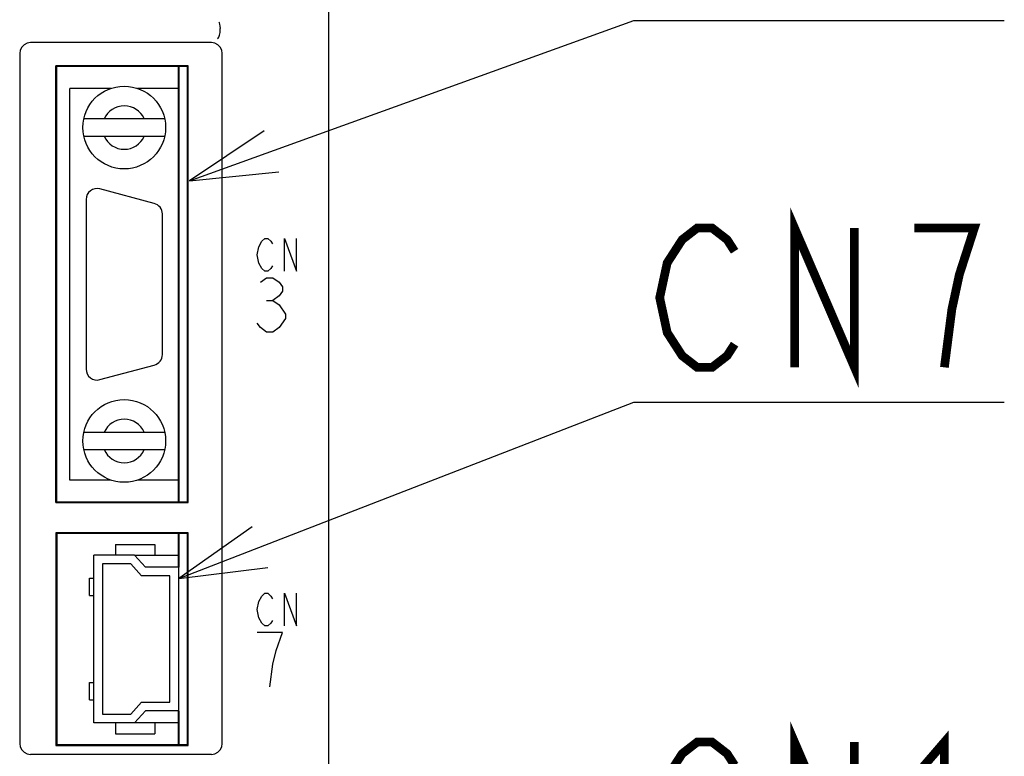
# Model space of a CAD drawing. Extents: x 0 to 840, y 0 to 594.
# Tile 8 of 24: x 466 to 511, y 357 to 390. Entities that reach past the tile are written whole.
import ezdxf

# ---------------------------------------------------------------- set-up
doc = ezdxf.new("R2010")
doc.units = 0
doc.header["$LTSCALE"] = 46.2
doc.layers.get('0').update_dxf_attribs({"linetype": 'CONTINUOUS'})
for name, color, linetype in [('ALL_AXIS', 7, 'CONTINUOUS'), ('ALL_CURVE', 7, 'CONTINUOUS'), ('ALL_FEATURES', 7, 'CONTINUOUS'), ('ALL_NOTE', 7, 'CONTINUOUS')]:
    doc.layers.add(name, color=color, linetype=linetype)

msp = doc.modelspace()

# ---------------------------------------------------------------- linework, layer by layer
at = {"color": 7, "linetype": 'CONTINUOUS'}
for p, q in [((471.077, 365.75), (473.1, 365.75)), ((473.1, 358.05), (471.077, 358.05))]:
    msp.add_line(p, q, dxfattribs=at)
at = {"layer": 'ALL_AXIS', "color": 7, "linetype": 'CONTINUOUS'}
for p, q in [((473.1, 368.2), (473.1, 388.2)), ((469.992, 387.2), (468.1, 387.2)), ((473.1, 387.2), (471.208, 387.2)), ((471.979, 381.913), (469.479, 382.583)), ((468.85, 382.1), (468.85, 374.3)), ((472.35, 374.97), (472.35, 381.43)), ((469.479, 373.817), (471.979, 374.487)), ((469.992, 369.2), (468.1, 369.2)), ((473.1, 369.2), (471.208, 369.2)), ((473.1, 365.2), (473.1, 366.75)), ((473.1, 357.05), (473.1, 358.6))]:
    msp.add_line(p, q, dxfattribs=at)
for centre, start, end in [((469.35, 382.1), 75, 180), ((471.85, 381.43), 0, 75), ((471.85, 374.97), 285, 360), ((469.35, 374.3), 180, 285)]:
    msp.add_arc(centre, 0.5, start, end, dxfattribs=at)
at = {"layer": 'ALL_CURVE', "color": 4, "linetype": 'CONTINUOUS'}
for p, q in [((476.914, 380.175), (477.053, 380.3)), ((477.053, 380.3), (477.193, 380.3)), ((477.193, 380.3), (477.332, 380.175)), ((477.959, 378.8), (477.959, 380.3)), ((477.959, 380.3), (478.516, 378.8)), ((478.516, 378.8), (478.516, 380.3)), ((476.705, 379.55), (476.775, 379.925)), ((476.775, 379.925), (476.914, 380.175)), ((477.332, 380.175), (477.402, 380.05)), ((476.775, 379.175), (476.705, 379.55)), ((476.914, 378.925), (476.775, 379.175)), ((477.053, 378.8), (476.914, 378.925)), ((477.332, 378.925), (477.193, 378.8)), ((477.402, 379.05), (477.332, 378.925)), ((476.85, 378.292), (477.14, 378.5)), ((477.193, 378.8), (477.053, 378.8)), ((477.14, 378.5), (477.431, 378.5)), ((477.431, 378.5), (477.721, 378.292)), ((477.721, 378.292), (477.866, 378.083)), ((477.866, 378.083), (477.866, 377.875)), ((477.721, 377.667), (477.431, 377.458)), ((477.866, 377.875), (477.721, 377.667)), ((477.14, 377.458), (477.431, 377.458)), ((477.431, 377.458), (477.721, 377.25)), ((477.721, 377.25), (478.011, 376.833)), ((478.011, 376.625), (477.721, 376.208)), ((478.011, 376.833), (478.011, 376.625)), ((476.85, 376.208), (476.705, 376.417)), ((477.14, 376), (476.85, 376.208)), ((477.721, 376.208), (477.431, 376)), ((477.431, 376), (477.14, 376)), ((476.914, 363.875), (477.053, 364)), ((477.053, 364), (477.193, 364)), ((477.193, 364), (477.332, 363.875)), ((477.959, 362.5), (477.959, 364)), ((477.959, 364), (478.516, 362.5)), ((478.516, 362.5), (478.516, 364)), ((476.705, 363.25), (476.775, 363.625)), ((476.775, 363.625), (476.914, 363.875)), ((477.332, 363.875), (477.402, 363.75)), ((476.775, 362.875), (476.705, 363.25)), ((476.914, 362.625), (476.775, 362.875)), ((477.053, 362.5), (476.914, 362.625)), ((477.332, 362.625), (477.193, 362.5)), ((477.402, 362.75), (477.332, 362.625)), ((477.866, 362.2), (476.705, 362.2)), ((477.193, 362.5), (477.053, 362.5)), ((477.576, 361.367), (477.866, 362.2)), ((477.431, 360.742), (477.576, 361.367)), ((477.286, 359.7), (477.431, 360.742))]:
    msp.add_line(p, q, dxfattribs=at)
at = {"layer": 'ALL_FEATURES', "color": 7, "linetype": 'CONTINUOUS'}
for p, q in [((480, 272.5), (480, 439)), ((475, 389.783), (475, 389.95)), ((474.6, 389.3), (466.3, 389.3)), ((465.8, 388.8), (465.8, 357.1)), ((475.1, 357.1), (475.1, 388.8)), ((467.465, 368.165), (467.465, 388.235)), ((473.535, 388.235), (467.465, 388.235)), ((467.465, 388.235), (467.5, 388.2)), ((467.5, 368.2), (467.5, 388.2)), ((473.5, 388.2), (467.5, 388.2)), ((473.535, 388.235), (473.5, 388.2)), ((473.5, 368.2), (473.5, 388.2)), ((473.535, 368.165), (473.535, 388.235)), ((468.1, 369.2), (468.1, 387.2)), ((472.457, 385.8), (468.743, 385.8)), ((468.743, 385), (472.457, 385)), ((468.743, 371.4), (472.457, 371.4)), ((468.743, 370.6), (472.457, 370.6)), ((467.465, 368.165), (467.5, 368.2)), ((467.465, 368.165), (473.535, 368.165)), ((467.5, 368.2), (473.5, 368.2)), ((473.535, 368.165), (473.5, 368.2)), ((473.535, 366.785), (467.465, 366.785)), ((467.465, 366.785), (467.5, 366.75)), ((467.465, 366.785), (467.465, 357.015)), ((473.5, 366.75), (467.5, 366.75)), ((467.5, 366.75), (467.5, 357.05)), ((473.535, 366.785), (473.5, 366.75)), ((473.5, 357.05), (473.5, 366.75)), ((473.535, 357.015), (473.535, 366.785)), ((470.2, 366.25), (472, 366.25)), ((470.2, 366.25), (470.2, 365.75)), ((472, 366.25), (472, 365.75)), ((471.077, 365.75), (469.2, 365.75)), ((469.2, 358.05), (469.2, 365.75)), ((470.9, 365.35), (469.6, 365.35)), ((469.6, 365.35), (469.6, 358.45)), ((471.4, 364.8), (470.9, 365.35)), ((471.077, 365.75), (471.577, 365.2)), ((473.1, 365.2), (471.577, 365.2)), ((473.1, 358.6), (473.1, 365.2)), ((469.01, 364.7), (469.2, 364.7)), ((469.01, 363.9), (469.01, 364.7)), ((472.7, 364.8), (471.4, 364.8)), ((472.7, 359), (472.7, 364.8)), ((469.01, 363.9), (469.2, 363.9)), ((469.01, 359.9), (469.2, 359.9)), ((469.01, 359.1), (469.01, 359.9)), ((469.01, 359.1), (469.2, 359.1)), ((470.9, 358.45), (471.4, 359)), ((471.4, 359), (472.7, 359)), ((471.577, 358.6), (471.077, 358.05)), ((473.1, 358.6), (471.577, 358.6)), ((469.6, 358.45), (470.9, 358.45)), ((471.077, 358.05), (469.2, 358.05)), ((470.2, 358.05), (470.2, 357.55)), ((472, 358.05), (472, 357.55)), ((470.2, 357.55), (472, 357.55)), ((467.465, 357.015), (467.5, 357.05)), ((467.465, 357.015), (473.535, 357.015)), ((467.5, 357.05), (473.5, 357.05)), ((473.535, 357.015), (473.5, 357.05)), ((474.6, 356.6), (466.3, 356.6))]:
    msp.add_line(p, q, dxfattribs=at)
for points in [[(474.942, 390.248), (474.949, 390.24), (474.955, 390.228), (474.961, 390.213)], [(474.961, 390.213), (474.979, 390.144), (474.992, 390.052), (475, 389.95)], [(474.885, 389.479), (474.91, 389.501), (474.94, 389.56), (474.971, 389.651), (474.998, 389.761)], [(474.998, 389.761), (474.999, 389.768), (475, 389.775), (475, 389.783)], [(466.3, 389.3), (466.145, 389.276), (466.006, 389.205), (465.895, 389.094), (465.824, 388.955), (465.8, 388.8)], [(475.1, 388.8), (475.076, 388.955), (475.005, 389.094), (474.894, 389.205), (474.755, 389.276), (474.6, 389.3)], [(465.8, 357.1), (465.824, 356.945), (465.895, 356.806), (466.006, 356.695), (466.145, 356.624), (466.3, 356.6)], [(474.6, 356.6), (474.755, 356.624), (474.894, 356.695), (475.005, 356.806), (475.076, 356.945), (475.1, 357.1)]]:
    msp.add_lwpolyline(points, dxfattribs=at)
at = {"layer": 'ALL_FEATURES', "color": 1, "linetype": 'CONTINUOUS', "const_width": 0.084}
for points in [[(473.1, 368.2), (473.1, 388.2)], [(473.1, 365.2), (473.1, 366.75)], [(473.1, 357.05), (473.1, 358.6)]]:
    msp.add_lwpolyline(points, dxfattribs=at)
at = {"layer": 'ALL_FEATURES', "color": 7, "linetype": 'CONTINUOUS'}
for centre in [(470.6, 385.4), (470.6, 371)]:
    msp.add_circle(centre, 1.9, dxfattribs=at)
for centre, start, end in [((470.6, 385.4), 23.5782, 156.4218), ((470.6, 385.4), 203.5782, 336.4218), ((470.6, 371), 23.5782, 156.4218), ((470.6, 371), 203.5782, 336.4218)]:
    msp.add_arc(centre, 1, start, end, dxfattribs=at)
at = {"layer": 'ALL_NOTE', "color": 2, "linetype": 'CONTINUOUS'}
for p, q in [((473.6, 382.951), (494, 390.312)), ((494, 390.312), (494.5, 390.312)), ((494.5, 390.312), (511.012, 390.312)), ((473.1, 364.675), (494, 372.782)), ((494, 372.782), (494.5, 372.782)), ((494.5, 372.782), (511.012, 372.782))]:
    msp.add_line(p, q, dxfattribs=at)
for points in [[(477.023, 385.25), (473.6, 382.951), (477.702, 383.368)], [(476.468, 367.054), (473.1, 364.675), (477.191, 365.189)]]:
    msp.add_lwpolyline(points, dxfattribs=at)
at = {"layer": 'ALL_NOTE', "color": 2, "linetype": 'CONTINUOUS', "const_width": 0.4}
for points in [[(501.38, 374.382), (501.38, 380.782), (504.132, 374.382), (504.132, 380.782)], [(498.628, 375.448), (498.284, 374.915), (497.596, 374.382), (496.908, 374.382), (496.22, 374.915), (495.876, 375.448), (495.532, 375.982), (495.188, 377.582), (495.532, 379.182), (495.876, 379.715), (496.22, 380.248), (496.908, 380.782), (497.596, 380.782), (498.284, 380.248), (498.628, 379.715)], [(508.26, 374.382), (508.604, 377.048), (508.948, 378.648), (509.292, 379.715), (509.636, 380.782), (506.884, 380.782)], [(501.38, 350.763), (501.38, 357.163), (504.132, 350.763), (504.132, 357.163)], [(506.884, 355.563), (508.26, 357.163), (508.26, 350.763)], [(495.532, 355.563), (496.22, 356.63), (496.908, 357.163), (497.596, 357.163), (498.284, 356.63), (498.628, 356.097)]]:
    msp.add_lwpolyline(points, dxfattribs=at)

doc.saveas('drawing.dxf')
